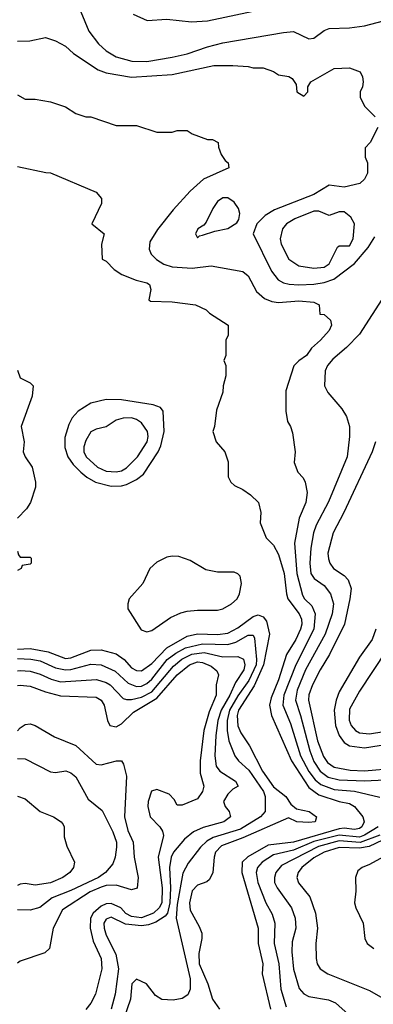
# Model space of a CAD drawing. Header units: inches. Extents: x 1793402 to 1900366, y 320852 to 470679.
# Tile 241 of 256: x 1830009 to 1831404, y 405650 to 409535. Entities that reach past the tile are written whole.
import ezdxf

# ---------------------------------------------------------------- set-up
doc = ezdxf.new("R2010")
doc.units = ezdxf.units.IN
doc.header["$MEASUREMENT"] = 0
doc.layers.add('B8430', color=7, linetype='Continuous')

msp = doc.modelspace()

# ---------------------------------------------------------------- linework, layer by layer
at = {"layer": 'B8430', "color": 4}
for points, elevation in [([(1830250, 409566), (1830281.6, 409490), (1830319.9, 409439.9), (1830350, 409412.4), (1830389.1, 409389.1), (1830451.7, 409371.7), (1830510, 409370.3), (1830610, 409387.4), (1830670, 409400.3), (1830750, 409428.8), (1830810, 409444.2), (1831050, 409485.3), (1831090, 409488.2), (1831150, 409459.1), (1831170, 409462), (1831210, 409492.4), (1831230, 409500.4), (1831310, 409503), (1831370, 409510.5), (1831470, 409537.3)], 336), ([(1830456.9, 409556.9), (1830511.6, 409531.6), (1830590, 409537.3), (1830687.1, 409527.1), (1830750, 409530.3), (1830930, 409569.1)], 344), ([(1830000, 409451.1), (1830048.4, 409451.6), (1830110, 409464.7), (1830150, 409451.3), (1830190, 409431), (1830221.4, 409401.4), (1830318, 409338), (1830350, 409325.5), (1830450, 409308), (1830610, 409318.4), (1830774.4, 409354.4), (1830850, 409354.8), (1830910.7, 409350.7), (1830930, 409344.7), (1830970, 409344.7), (1831010, 409331.3), (1831030, 409318), (1831071.1, 409311.1), (1831083.6, 409303.6), (1831099.6, 409279.6), (1831102, 409250), (1831130, 409234), (1831146, 409250), (1831146, 409270), (1831158, 409290), (1831250, 409342), (1831310, 409344.7), (1831352, 409330), (1831362, 409310), (1831364.7, 409290), (1831362, 409270), (1831352, 409250), (1831352, 409230), (1831370, 409194), (1831411.6, 409151.6)], 332), ([(1830000, 409239), (1830030, 409222), (1830070, 409222), (1830130, 409211.3), (1830190, 409190.8), (1830230, 409164.7), (1830270, 409151.3), (1830290, 409151.3), (1830390, 409118), (1830470, 409118), (1830550, 409091.3), (1830610, 409091.3), (1830630, 409098), (1830670, 409098), (1830690, 409084.7), (1830750, 409062), (1830770, 409062), (1830792, 409050), (1830792.7, 409032.7), (1830803.6, 409003.6), (1830819.6, 408979.6), (1830832, 408970), (1830834, 408950), (1830734, 408906), (1830682, 408858), (1830614.6, 408785.4), (1830552.4, 408707.6), (1830522, 408658), (1830519.1, 408630), (1830527.3, 408610), (1830548.6, 408588.6), (1830578, 408570), (1830610, 408560.5), (1830690, 408554.9), (1830764.5, 408564.5), (1830890, 408541), (1830910, 408524.7), (1830942.8, 408462.8), (1830974.4, 408434.4), (1831003.4, 408423.4), (1831030, 408419.3), (1831110, 408425.5), (1831170, 408421), (1831191, 408410), (1831192.7, 408372.7), (1831210, 408371.3), (1831234.8, 408350), (1831238.8, 408330), (1831230, 408309), (1831196, 408270), (1831160.5, 408239.5), (1831141, 408210), (1831110, 408189), (1831090.6, 408169.4), (1831058.8, 408070), (1831058.8, 407990), (1831066, 407950), (1831078, 407930), (1831085.4, 407905.4), (1831096, 407830), (1831091.6, 407788.4), (1831106, 407750), (1831127.1, 407727.1), (1831136, 407710), (1831142.8, 407670), (1831138, 407630), (1831111.9, 407568.1), (1831093.7, 407470), (1831102, 407350), (1831124.8, 407264.8), (1831132.7, 407250), (1831162.3, 407222.3), (1831175.3, 407190), (1831169, 407130), (1831098, 406990), (1831051.3, 406870), (1831047.7, 406830), (1831077.6, 406757.6), (1831117.6, 406630), (1831150, 406568.7), (1831175, 406535), (1831197.6, 406517.6), (1831250, 406496.9), (1831330.2, 406490.2), (1831430, 406467.3)], 328), ([(1831422, 409110), (1831392, 409050), (1831372, 409030), (1831372.7, 408992.7), (1831382, 408970), (1831382, 408930), (1831370, 408906), (1831351.1, 408888.9), (1831290, 408874), (1831230, 408882), (1831170, 408845.6), (1831014.6, 408785.4), (1830977.3, 408762.7), (1830944.7, 408730), (1830930.8, 408690), (1831002.3, 408542.3), (1831028.7, 408508.7), (1831050, 408497.1), (1831072, 408492), (1831110, 408488.8), (1831170, 408491.7), (1831210, 408498), (1831248.3, 408511.7), (1831330, 408573.4), (1831383.6, 408636.4), (1831410, 408678)], 332), ([(1830000, 408955.5), (1830111.6, 408931.6), (1830130, 408931.3), (1830310, 408854), (1830332, 408830), (1830332, 408810), (1830294, 408730), (1830342, 408690), (1830331.3, 408650), (1830334, 408590), (1830350, 408582), (1830382, 408550), (1830412, 408530), (1830467.9, 408507.9), (1830510, 408497.3), (1830521, 408490), (1830526.8, 408470), (1830518, 408430), (1830524.9, 408424.9), (1830610, 408421.3), (1830702, 408410), (1830744.7, 408390), (1830757.3, 408377.3), (1830832, 408330), (1830832, 408290), (1830822, 408270), (1830822, 408210), (1830814, 408190), (1830822, 408170), (1830822, 408130), (1830811.3, 408090), (1830810, 408066), (1830785.4, 407994.6), (1830778, 407930), (1830771.3, 407910), (1830784.7, 407870), (1830818, 407830), (1830831, 407790), (1830831.6, 407731.6), (1830842, 407710), (1830856.9, 407696.9), (1830890, 407681), (1830919.8, 407659.8), (1830951, 407630), (1830961, 407590), (1830958, 407550), (1830982, 407490), (1831010, 407462), (1831030, 407424.7), (1831052.7, 407350), (1831061.1, 407270), (1831067, 407250), (1831111.2, 407191.2), (1831120.3, 407170), (1831122, 407150), (1831116.5, 407130), (1831098, 407090), (1831061.7, 407030), (1831030.4, 406930.4), (1831001, 406859), (1830994.6, 406830), (1831002.6, 406790), (1831081.5, 406610), (1831150, 406505.7), (1831190, 406476.9), (1831269.7, 406450.3), (1831310, 406442), (1831330, 406430.4), (1831363, 406390), (1831368.2, 406370), (1831359.5, 406350), (1831350, 406343.5), (1831330, 406339.8), (1831290, 406344.8), (1831270, 406342.4), (1831090, 406289.8), (1830990, 406277.2), (1830908.5, 406231.5), (1830887.2, 406210), (1830885.2, 406170), (1830950.3, 405950), (1830950.3, 405890), (1830968.2, 405810), (1830965.5, 405770), (1830998.9, 405630)], 324), ([(1831450.5, 408449.5), (1831350, 408294), (1831298.7, 408241.3), (1831244.4, 408195.6), (1831224, 408170), (1831214.8, 408150), (1831211.3, 408090), (1831224.5, 408064.5), (1831279.8, 407999.8), (1831298, 407970), (1831311, 407930), (1831310.7, 407890), (1831300.7, 407810), (1831227.3, 407632.7), (1831179.3, 407540.7), (1831168.7, 407510), (1831158, 407450), (1831153.4, 407390), (1831157.6, 407350), (1831170.3, 407330.3), (1831210, 407302), (1831235.5, 407270), (1831247, 407230), (1831242.6, 407190), (1831214.6, 407110), (1831136.9, 406970), (1831103.2, 406890), (1831096.9, 406850), (1831117.3, 406790), (1831153.6, 406650), (1831170, 406608.2), (1831194.6, 406570), (1831226.5, 406546.5), (1831270, 406535.5), (1831370, 406532.1), (1831450, 406535.8)], 332), ([(1830000, 408152), (1830010, 408122), (1830050, 408102), (1830062, 408090), (1830058, 408050), (1830014.8, 407930), (1830026, 407870), (1830022.8, 407830), (1830030.5, 407810.5), (1830057.3, 407770), (1830071, 407710), (1830071.3, 407690), (1830051.3, 407630), (1830035.3, 407604.7), (1830000, 407568.3)], 316), ([(1831412.4, 407870), (1831399.3, 407830), (1831288.4, 407590), (1831246, 407510), (1831224.4, 407430), (1831227.1, 407407.1), (1831233, 407390), (1831247.3, 407370), (1831290, 407342), (1831305.3, 407325.3), (1831316.4, 407290), (1831312, 407250), (1831290.3, 407150), (1831231.7, 407030), (1831194.3, 406970), (1831164.6, 406910), (1831150.4, 406870.4), (1831148.9, 406850), (1831184.7, 406690), (1831207.7, 406627.7), (1831223.6, 406603.6), (1831250, 406585.2), (1831313.1, 406573.1), (1831370, 406571.2), (1831490, 406581.5)], 336), ([(1830000, 407438), (1830003.6, 407423.6), (1830010, 407414), (1830050, 407414), (1830054, 407410), (1830054, 407390), (1830050, 407386), (1830018, 407382), (1830014, 407370), (1830000, 407361.3)], 316), ([(1830000, 407050.6), (1830050, 407053.6), (1830121.1, 407041.1), (1830190, 407014.6), (1830210, 407016.9), (1830290, 407047.4), (1830330, 407048.8), (1830390, 407033.4), (1830420.4, 407010), (1830450, 406977.6), (1830470, 406966.7), (1830490, 406965.3), (1830530, 406994.6), (1830590, 407056.9), (1830670, 407102.4), (1830710, 407112.2), (1830790, 407109.2), (1830830, 407114.7), (1830870, 407134.9), (1830930, 407180.3), (1830950, 407187), (1830970, 407179.3), (1830982.2, 407162.2), (1830995.2, 407110), (1830970.9, 406990), (1830933.9, 406906.1), (1830872.7, 406810), (1830867.1, 406790), (1830869.2, 406749.2), (1830881.2, 406721.2), (1830915.8, 406670), (1830967.6, 406570), (1831010, 406508.4), (1831059.1, 406470), (1831079, 406439), (1831101.3, 406421.3), (1831150.8, 406410), (1831180.4, 406390), (1831174.9, 406370), (1831150, 406366.6), (1831102, 406370), (1831070, 406385.1), (1830890, 406306.3), (1830805.2, 406274.8), (1830782, 406250), (1830775.8, 406230), (1830770.4, 406169.6), (1830758, 406142), (1830747.3, 406132.7), (1830710, 406119.3), (1830690, 406097.2), (1830679.5, 406050), (1830681.3, 406021.3), (1830717.3, 405957.3), (1830727.7, 405930), (1830728, 405910), (1830715.8, 405850), (1830717.4, 405810), (1830751.8, 405730), (1830770.3, 405670.3), (1830797.3, 405630)], 316), ([(1831414.4, 407130), (1831400.4, 407090), (1831350, 407019.3), (1831270, 406882.7), (1831257.4, 406850), (1831250.3, 406810), (1831255.6, 406750), (1831269, 406710), (1831290, 406682.4), (1831310, 406670.3), (1831370, 406662.3), (1831510, 406683.6)], 344), ([(1830000, 407014.5), (1830052, 407012), (1830090, 407004.7), (1830150, 406977.3), (1830190, 406970.2), (1830210, 406971.3), (1830290, 406991.6), (1830330, 406988.9), (1830384.8, 406964.8), (1830437.4, 406917.4), (1830470, 406903.6), (1830490, 406905.5), (1830510, 406915.6), (1830530, 406933.1), (1830591.1, 407010), (1830624.3, 407035.7), (1830663.4, 407056.6), (1830730, 407072.3), (1830830, 407069.1), (1830861.2, 407078.8), (1830910, 407106), (1830930, 407106), (1830935.1, 407095.1), (1830943.8, 407010), (1830941.4, 406990), (1830912.6, 406927.4), (1830870, 406867.3), (1830836.6, 406810), (1830827.6, 406770), (1830827.2, 406730), (1830834.6, 406690), (1830858, 406630), (1830872.7, 406610), (1830913.2, 406573.2), (1830971.4, 406490), (1830977.4, 406470), (1830977.3, 406410), (1830958.8, 406390), (1830879.6, 406340.4), (1830771.9, 406308.1), (1830746.7, 406293.3), (1830722.4, 406270), (1830673.4, 406206.6), (1830652.7, 406167.3), (1830630, 406044), (1830626, 405990), (1830681.1, 405750), (1830681.6, 405710), (1830672.5, 405687.5), (1830650, 405672.7), (1830614.4, 405665.6), (1830569.2, 405669.2), (1830544.1, 405684.1), (1830509.2, 405730), (1830470, 405749.2), (1830450.8, 405730), (1830446.4, 405670), (1830418.7, 405590)], 312), ([(1830000, 406966), (1830010, 406967.6), (1830050, 406964.9), (1830090, 406953.1), (1830132.3, 406932.3), (1830170, 406922.3), (1830311.5, 406931.5), (1830350, 406920.3), (1830365.5, 406910), (1830416.5, 406856.5), (1830430, 406852), (1830450, 406852.9), (1830490, 406861.8), (1830530, 406882.8), (1830615.3, 406984.7), (1830648.2, 407011.8), (1830688.2, 407031.8), (1830737.4, 407037.4), (1830810, 407020.9), (1830870, 407022.4), (1830891.7, 407011.7), (1830897, 406990), (1830892.9, 406970), (1830860.2, 406919.8), (1830838.4, 406870), (1830803.5, 406810), (1830791.1, 406770), (1830782.7, 406710), (1830778.9, 406630), (1830784.4, 406590), (1830799.1, 406570), (1830861, 406530), (1830871, 406510), (1830850, 406499.3), (1830830, 406479.5), (1830812.7, 406450), (1830819.1, 406430), (1830834.8, 406410), (1830840.7, 406390), (1830814.8, 406370), (1830732.7, 406347.3), (1830694, 406330), (1830658.7, 406301.3), (1830615.8, 406250), (1830606, 406230), (1830599.6, 406190), (1830604.3, 406110), (1830601.3, 406050), (1830592, 406010), (1830582.5, 405997.5), (1830546.5, 405973.5), (1830517.1, 405962.9), (1830490, 405959.3), (1830426, 405966), (1830370, 405993.6), (1830350, 405986), (1830341.3, 405970), (1830342, 405950), (1830350, 405922.8), (1830387.8, 405847.8), (1830398.9, 405790), (1830385.3, 405690), (1830370.3, 405630)], 308), ([(1831455.8, 407044.2), (1831350, 406886), (1831310, 406814), (1831308.6, 406771.4), (1831316.4, 406750), (1831334, 406730), (1831350, 406721.3), (1831390, 406716.5), (1831510, 406736.9)], 348), ([(1830000, 406907.6), (1830010, 406908.5), (1830050, 406904.9), (1830110, 406882.6), (1830170, 406867.2), (1830310, 406861.6), (1830330, 406850.5), (1830342.4, 406830), (1830354.9, 406770), (1830364.9, 406750), (1830390, 406745.3), (1830410, 406756.4), (1830458, 406802), (1830550, 406858.2), (1830630, 406950.3), (1830678.4, 406990), (1830710, 407000.8), (1830730, 406999), (1830764.1, 406984.1), (1830786.1, 406966.1), (1830793.1, 406950), (1830784.2, 406910), (1830783.7, 406870), (1830756.5, 406803.5), (1830735.2, 406730), (1830720.9, 406610), (1830721.4, 406561.4), (1830734.8, 406510), (1830730.7, 406490), (1830710, 406461.2), (1830650, 406435.3), (1830630, 406435.3), (1830618, 406458), (1830598.6, 406478.6), (1830550, 406498), (1830529, 406491), (1830515.8, 406450), (1830514, 406430), (1830523.1, 406390), (1830562, 406350), (1830572.5, 406332.5), (1830576.1, 406316.1), (1830554.7, 406230), (1830571, 406110), (1830569.2, 406050), (1830559, 406030), (1830537.4, 406010), (1830490, 405991.2), (1830450, 405996), (1830428.2, 406008.2), (1830407.8, 406030), (1830370, 406047.6), (1830350, 406046.4), (1830330, 406037.6), (1830298.3, 406010), (1830287.6, 405990), (1830287.4, 405950), (1830298.3, 405898.3), (1830330.4, 405830), (1830332.4, 405790), (1830307.7, 405690), (1830290, 405654), (1830270.3, 405629.7)], 304), ([(1830000, 406729.5), (1830010, 406740.5), (1830030, 406754.4), (1830050, 406756.4), (1830070, 406750.4), (1830145.8, 406705.8), (1830230, 406670.7), (1830310, 406598), (1830330, 406594.9), (1830390.7, 406610.7), (1830410, 406611), (1830418, 406598), (1830430.4, 406550.4), (1830422.7, 406390), (1830435.2, 406335.2), (1830456.5, 406290), (1830460.3, 406230), (1830476, 406150), (1830471.8, 406108.2), (1830450, 406101.6), (1830390, 406119.8), (1830350, 406118), (1830330, 406112.5), (1830286.3, 406093.7), (1830177.5, 406022.5), (1830140.7, 405950), (1830126, 405870), (1830107.5, 405852.5), (1830010, 405819.5), (1830000, 405811.8)], 296), ([(1830000, 406619.1), (1830030, 406618.8), (1830130, 406566.8), (1830150, 406564), (1830190.5, 406570.5), (1830210, 406562.8), (1830230, 406546.8), (1830278.8, 406458.8), (1830334.4, 406414.4), (1830376.4, 406330), (1830390.4, 406290), (1830390.4, 406270), (1830385.5, 406230), (1830376.4, 406203.6), (1830347.7, 406170), (1830319.1, 406150), (1830210, 406098.3), (1830137.3, 406070), (1830088.5, 406031.5), (1830050, 406020.9), (1830000, 406022.4)], 292), ([(1830000, 406471.3), (1830030, 406461), (1830090, 406411), (1830142, 406390), (1830172, 406370), (1830179.8, 406359.8), (1830184.7, 406350), (1830184.7, 406310), (1830194.4, 406274.4), (1830224.7, 406210), (1830221, 406190), (1830206, 406170), (1830178.8, 406150), (1830130, 406129.7), (1830070, 406119.5), (1830030, 406126.6), (1830010, 406123.7), (1830000, 406119.1)], 288), ([(1831424.2, 406350), (1831370, 406316.8), (1831350, 406309.9), (1831270, 406316.7), (1831170, 406292.8), (1831090, 406257.8), (1831010, 406239.1), (1830966, 406210), (1830946.7, 406190), (1830942, 406170), (1830948.9, 406130), (1830980.3, 406050), (1831004.8, 406004.8), (1831015.8, 405970), (1831013.4, 405890), (1831031.6, 405810), (1831038.9, 405710), (1831059.9, 405639.9)], 328), ([(1831430, 406317.7), (1831352, 406288), (1831270, 406294.3), (1831187.7, 406272.3), (1831042, 406198), (1831019.5, 406170), (1831014, 406150), (1831014.4, 406130), (1831024.4, 406110), (1831082, 406030), (1831095.5, 405990), (1831098, 405950), (1831083.9, 405896.1), (1831083.1, 405856.9), (1831089, 405789), (1831112.4, 405712.4), (1831130, 405690.8), (1831150, 405680.7), (1831227.9, 405667.9), (1831255.6, 405655.6), (1831306.8, 405610), (1831370, 405566), (1831397.5, 405537.5), (1831411, 405510)], 332), ([(1831496.3, 406323.7), (1831388, 406272), (1831350, 406265.4), (1831270, 406269.1), (1831210, 406250.6), (1831170, 406227.3), (1831122.4, 406190), (1831108, 406170), (1831103, 406150), (1831108.7, 406128.7), (1831153.4, 406073.4), (1831175.8, 406010), (1831184.4, 405950), (1831178, 405890), (1831179.1, 405830), (1831182.8, 405810), (1831194.8, 405790), (1831224.7, 405770), (1831390, 405704), (1831470, 405658.8)], 336), ([(1831514, 406270), (1831390, 406201.3), (1831361, 406190), (1831343.8, 406176.2), (1831334, 406150), (1831335.9, 406095.9), (1831330.7, 406050), (1831334.8, 406030), (1831364.9, 405970), (1831370.5, 405910), (1831380.7, 405890), (1831406.8, 405870)], 344)]:
    msp.add_lwpolyline(points, dxfattribs=dict(at, elevation=elevation))
for points, elevation in [([(1830830, 408832), (1830810, 408831.8), (1830790, 408817.2), (1830770.7, 408790), (1830744, 408736), (1830735.3, 408724.7), (1830712, 408710), (1830702, 408690), (1830710, 408674), (1830718, 408682), (1830730, 408684.7), (1830779, 408701), (1830830, 408710.8), (1830866, 408734), (1830873.2, 408746.8), (1830877.2, 408770), (1830872.7, 408790), (1830854.9, 408814.9)], 332), ([(1831190, 408779.7), (1831170, 408779.7), (1831094, 408750), (1831062, 408730), (1831045.5, 408710), (1831037.1, 408670), (1831040.4, 408650), (1831070.8, 408590), (1831110, 408563.8), (1831170, 408554.4), (1831210, 408558.7), (1831230, 408572.4), (1831262.9, 408637.1), (1831270, 408642.4), (1831310, 408643.1), (1831325.4, 408670), (1831329.7, 408730), (1831316.1, 408756.1), (1831290, 408776.9), (1831270, 408777.6), (1831230, 408763)], 336), ([(1830350, 408036.2), (1830290, 408021.6), (1830239.3, 407990), (1830216, 407964), (1830202.5, 407937.5), (1830186.9, 407886.9), (1830187.3, 407847.3), (1830198.7, 407810), (1830220.2, 407780.2), (1830250.2, 407750.2), (1830273, 407730), (1830307.3, 407710), (1830370, 407694.3), (1830410, 407695.6), (1830430, 407701.1), (1830470, 407720.3), (1830497.8, 407742.2), (1830555.1, 407830), (1830566, 407854), (1830578.4, 407910), (1830575.3, 407990), (1830564.7, 408004.7), (1830535.9, 408015.9), (1830410, 408035.6)], 324), ([(1830450, 407963.6), (1830416.7, 407963.3), (1830390, 407955.1), (1830350, 407929), (1830310, 407919), (1830290, 407908.7), (1830270, 407875.3), (1830262.4, 407850), (1830261.6, 407830), (1830270.6, 407810), (1830316.3, 407770), (1830350, 407754), (1830390, 407750.4), (1830410, 407754.9), (1830430, 407766.4), (1830473.6, 407810), (1830511.2, 407870), (1830515.8, 407890), (1830513, 407910), (1830490, 407944.5), (1830470, 407957.6)], 328), ([(1830610, 407418.4), (1830590, 407414), (1830550, 407395.1), (1830522.8, 407370), (1830494.8, 407310), (1830441, 407250), (1830436, 407230), (1830436, 407210), (1830487.9, 407127.9), (1830510, 407119.1), (1830530, 407125.5), (1830604.4, 407175.6), (1830645.1, 407194.9), (1830670, 407201.7), (1830710, 407204.6), (1830790, 407204.9), (1830810, 407210.4), (1830845.2, 407230), (1830866.6, 407250), (1830875.6, 407270), (1830883.7, 407310), (1830878.9, 407338.9), (1830870, 407349), (1830855.1, 407355.1), (1830790, 407354.5), (1830743.9, 407363.9), (1830681.7, 407401.7), (1830636.6, 407416.6)], 324)]:
    msp.add_lwpolyline(points, close=True, dxfattribs=dict(at, elevation=elevation))

doc.saveas('drawing.dxf')
